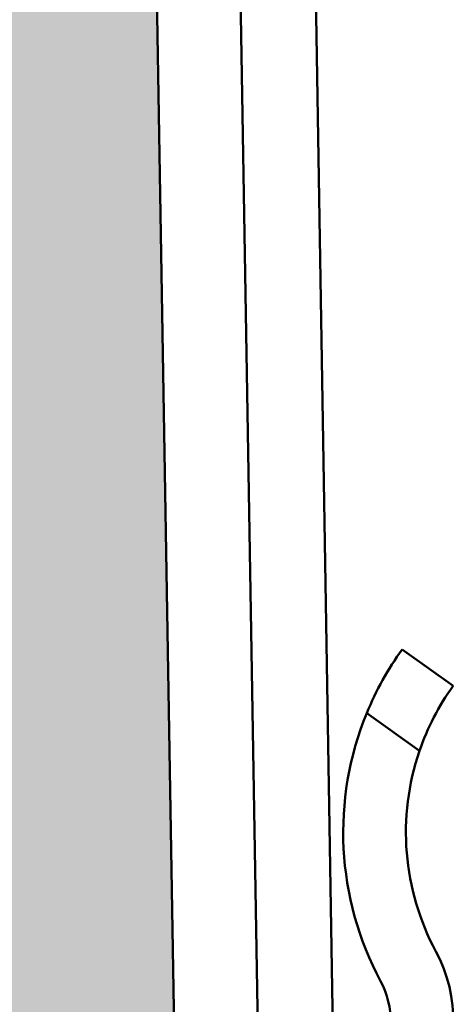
# Model space of a CAD drawing. Header units: millimetres. Extents: x 200 to 13555, y -185 to 8310.
# Tile 70 of 94: x 9280 to 9290, y 3414 to 3438. Entities that reach past the tile are written whole.
import ezdxf

# ---------------------------------------------------------------- set-up
doc = ezdxf.new("R2010")
doc.units = ezdxf.units.MM
doc.header["$LTSCALE"] = 10
doc.layers.add('Schraffur', color=7, linetype='Continuous', lineweight=18)
doc.layers.add('Sichtbare Kanten(DIN)', color=7, linetype='Continuous', lineweight=50)

msp = doc.modelspace()

# ---------------------------------------------------------------- hatches: boundary and pattern name
at = {"layer": 'Schraffur'}
h = msp.add_hatch(dxfattribs=at)
h.set_pattern_fill('WOOD', color=256, scale=38.23228370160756, angle=45, style=0, pattern_type=2)
h.set_pattern_definition([(40.23599999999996, (-4.595832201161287, 4.595832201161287), (-324.4119386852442, -270.3398502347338), [4.603778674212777, -455.7747004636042]), (56.3099, (-1.081372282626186, 7.569605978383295), (81.10302675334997, 135.1715234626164), [5.848430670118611, -189.0987868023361]), (90, (2.162744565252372, 12.43578125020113), (-27.03431543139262, 27.03431543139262), [4.325485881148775, -49.74325967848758]), (91.84759999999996, (2.16274456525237, 16.76127038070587), (-27.03412197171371, 783.9936157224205), [8.384989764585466, -830.114636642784]), (57.99460000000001, (1.892401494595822, 25.14190557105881), (-189.2402357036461, -297.3773329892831), [5.100836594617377, -504.979649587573]), (45, (4.595832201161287, 29.46739470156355), (0, 54.06861413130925), [9.558070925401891, -28.67421277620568]), (35.53800000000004, (11.35440896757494, 36.2259714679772), (-162.2052779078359, -108.1381710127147), [4.651148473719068, -227.9068486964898]), (39.28899999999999, (-11.89509510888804, 11.89509510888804), (-270.344659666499, -216.2725664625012), [3.84230627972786, -380.3875188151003]), (45, (-8.921321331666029, 14.32818274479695), (0, 54.06861413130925), [5.734842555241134, -32.49744114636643]), (73.3008, (-4.866175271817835, 18.38332880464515), (135.1713722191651, 459.5840238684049), [5.644920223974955, -558.8489373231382]), (97.12499999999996, (-3.244116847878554, 23.79019021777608), (27.03421333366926, -243.308637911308), [8.71829881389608, -427.1960683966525]), (84.28939999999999, (-4.32548913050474, 32.44116847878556), (27.03432289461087, 297.3772709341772), [5.433839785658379, -537.9473478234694]), (51.3402, (-3.784802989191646, 37.84802989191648), (189.2400667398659, 243.3087602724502), [6.924172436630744, -339.283990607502]), (33.11100000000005, (0.5406861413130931, 43.25489130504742), (-459.5840923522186, -297.3740287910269), [7.423371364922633, -734.9124269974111]), (38.29, (-20.27573029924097, 20.27573029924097), (270.3437771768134, 216.2737763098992), [6.544296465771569, -647.8881028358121]), (48.36649999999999, (-15.13921195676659, 24.33087635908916), (405.5139864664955, 459.5831552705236), [6.510728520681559, -644.5618941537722]), (78.6901, (-10.81372282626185, 29.197051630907), (-27.0342515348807, -81.10290782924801), [6.892439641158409, -130.9558943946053]), (92.48959999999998, (-9.46200747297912, 35.95562839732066), (-27.0347227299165, 567.7188277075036), [6.223756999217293, -616.1514841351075]), (59.9314, (-9.732350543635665, 42.17351902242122), (216.2750896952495, 378.4811574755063), [5.935256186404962, -587.5881449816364]), (45, (-6.758576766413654, 47.3100373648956), (0, 54.06861413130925), [4.587874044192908, -33.64440965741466]), (32.005, (-3.514459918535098, 50.55415421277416), (297.3786541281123, 189.2381596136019), [5.100836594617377, -504.979649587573]), (45, (8.380635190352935, 8.380635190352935), (0, 54.06861413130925), [0, -38.23228370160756]), (268.152, (8.110292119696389, 16.22058423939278), (27.03959527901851, 783.9934269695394), [8.384989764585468, -830.1146366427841]), (251.565, (-19.19435801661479, 34.87425611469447), (-2.411430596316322e-05, -54.06859049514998), [3.419610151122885, -82.07018483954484]), (233.13, (-20.27573029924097, 31.63013926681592), (-135.1719228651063, -189.2399512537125), [5.406847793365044, -264.9363447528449]), (201.801, (-23.51984714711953, 27.30465013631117), (-189.240602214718, -81.10150014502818), [2.911694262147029, -288.2568908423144]), (71.5651, (8.110292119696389, 16.22058423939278), (-7.025318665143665e-05, 54.06859049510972), [4.27448401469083, -81.21531097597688]), (51.7098, (9.462007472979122, 20.27573029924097), (-216.2747199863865, -270.3430222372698), [6.544296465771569, -647.8881028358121]), (34.87500000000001, (13.51715353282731, 25.41224864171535), (540.6870364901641, 378.4763066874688), [10.87437022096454, -1076.563760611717]), (34.69500000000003, (-1.622058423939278, 1.622058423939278), (189.240665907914, 135.1711480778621), [4.274484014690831, -423.1740321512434]), (60.5241, (1.892401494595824, 4.055146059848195), (-216.2739987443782, -378.47930131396), [7.142364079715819, -707.0946173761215]), (87.87890000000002, (5.406861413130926, 10.27303668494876), (-27.03429413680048, -675.8565834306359), [7.304277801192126, -723.1215907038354]), (79.6952, (5.677204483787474, 17.57229959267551), (81.10258795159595, 459.5835985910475), [6.04505930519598, -598.4614064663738]), (54.4623, (6.758576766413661, 23.51984714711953), (108.1373217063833, 162.2058441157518), [6.976741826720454, -225.5811788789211]), (38.41800000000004, (10.81372282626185, 29.197051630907), (-513.6522213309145, -405.5141079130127), [10.00634445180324, -990.629056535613]), (36.86999999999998, (-8.380635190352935, 8.380635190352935), (-189.2399512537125, -135.1719228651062), [5.406847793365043, -264.9363447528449]), (56.3099, (-4.055146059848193, 11.62475203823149), (81.10302675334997, 135.1715234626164), [5.848430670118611, -189.0987868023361]), (87.5104, (-0.8110292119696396, 16.49092731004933), (-27.0347227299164, -567.7188277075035), [6.223756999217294, -616.1514841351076]), (90, (-0.5406861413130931, 22.70881793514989), (-27.03431543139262, 27.03431543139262), [7.028928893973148, -47.0398548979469]), (62.35400000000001, (-0.5406861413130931, 29.7377377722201), (-243.3082572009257, -459.5817713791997), [6.408915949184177, -634.4800409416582]), (41.63400000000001, (2.433087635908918, 35.41494225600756), (-459.5796164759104, -405.5179970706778), [6.510728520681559, -644.5618941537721]), (27.89700000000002, (7.299262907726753, 39.74043138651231), (351.4452857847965, 189.2376192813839), [5.200164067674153, -514.8168161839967]), (36.25400000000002, (-15.1392119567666, 15.1392119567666), (216.2740166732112, 162.2064885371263), [5.028654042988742, -497.8378589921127]), (59.9314, (-11.0840658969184, 18.11298573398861), (216.2750896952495, 378.4811574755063), [5.935256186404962, -587.5881449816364]), (77.0054, (-8.110292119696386, 23.24950407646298), (-54.06857291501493, -216.274532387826), [7.213667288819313, -353.4689325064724]), (94.89909999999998, (-6.488233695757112, 30.27842391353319), (54.06859140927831, -648.8218836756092), [9.49670811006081, -940.1739117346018]), (60.94540000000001, (-7.299262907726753, 39.74043138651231), (-81.1029833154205, -135.1716360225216), [5.566696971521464, -272.7686103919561]), (38.99099999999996, (-4.595832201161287, 44.60660665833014), (297.3761936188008, 243.3078371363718), [7.304277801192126, -723.1215907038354]), (21.80099999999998, (1.081372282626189, 49.20243885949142), (189.240602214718, 81.10150014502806), [2.911694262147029, -288.2568908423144]), (35.53800000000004, (-23.24950407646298, 23.24950407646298), (-162.2052779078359, -108.1381710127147), [4.651148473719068, -227.9068486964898]), (55.008, (-19.46470108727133, 25.95293478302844), (243.3088769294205, 351.4463868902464), [6.59992443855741, -653.3935516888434]), (82.4054, (-15.67989809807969, 31.35979619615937), (81.10268591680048, 621.790909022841), [8.182052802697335, -810.0235715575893]), (74.0546, (12.43578125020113, 12.43578125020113), (81.10289934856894, 297.3772785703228), [3.936243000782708, -389.6901980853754]), (55.78429999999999, (13.51715353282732, 16.22058423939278), (-351.4469740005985, -513.6533216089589), [8.17314468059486, -809.1404058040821]), (37.87500000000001, (18.1129857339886, 22.97916100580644), (-216.274420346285, -162.2058991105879), [9.247165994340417, -298.9913691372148])])
h.paths.add_polyline_path([(9279.358287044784, 3411.832053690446), (9283.357738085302, 3411.898321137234), (9265.97910016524, 4460.754356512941), (9261.979649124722, 4460.688089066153)])

# ---------------------------------------------------------------- linework, layer by layer
at = {"layer": 'Sichtbare Kanten(DIN)'}
for p, q in [((9283.357738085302, 3411.898321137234), (9265.979100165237, 4460.754356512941)), ((9287.15721657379, 3411.961275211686), (9269.819435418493, 4458.351474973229)), ((9285.357463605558, 3411.931454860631), (9268.11964400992, 4452.288656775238)), ((9290.002239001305, 3421.737897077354), (9288.783889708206, 3422.612897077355)), ((9287.939000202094, 3421.089752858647), (9289.200045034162, 3420.18408956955))]:
    msp.add_line(p, q, dxfattribs=at)
for centre, radius, start, end in [((9294.87563617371, 3418.237897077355), 7.500000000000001, 144.3146652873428, 157.6509896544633), ((9294.87563617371, 3418.237897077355), 6.000000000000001, 144.314665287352, 161.0728666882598), ((9294.87563617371, 3418.237897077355), 7.499999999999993, 157.6509896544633, 208.2737136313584), ((9294.87563617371, 3418.237897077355), 5.999999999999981, 161.0728666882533, 208.2737136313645), ((9286.50903590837, 3413.737897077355), 3.499999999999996, 270, 28.27371363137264), ((9286.50903590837, 3413.737897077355), 1.999999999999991, 270, 28.27371363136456)]:
    msp.add_arc(centre, radius, start, end, dxfattribs=at)

doc.saveas('drawing.dxf')
